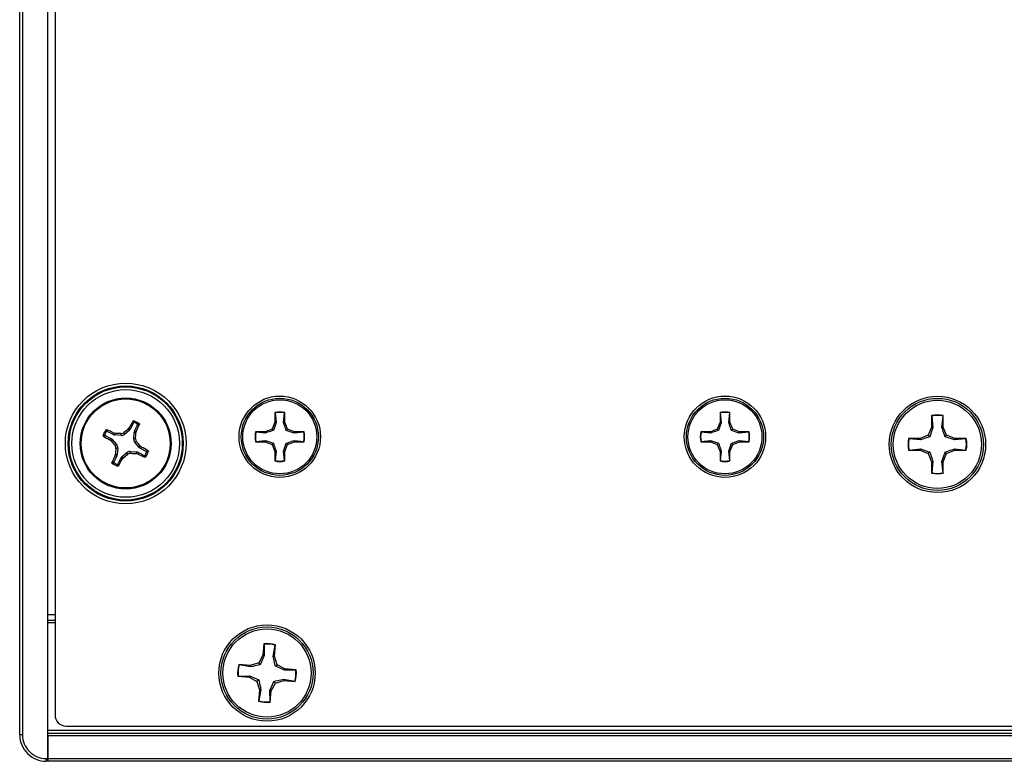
# Model space of a CAD drawing. Header units: inches. Extents: x 0.3 to 33.8, y 0.2 to 21.7.
# Tile 3 of 72: x 3.722 to 4.07, y 9.684 to 9.947. Entities that reach past the tile are written whole.
import ezdxf

# ---------------------------------------------------------------- set-up
doc = ezdxf.new("R2010")
doc.units = ezdxf.units.IN
doc.header["$MEASUREMENT"] = 0

msp = doc.modelspace()

# ---------------------------------------------------------------- linework, layer by layer
at = {"color": 7, "linetype": 'Continuous', "lineweight": 25}
for p, q in [((3.732059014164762, 9.685232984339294), (3.732059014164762, 10.2082329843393)), ((3.722059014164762, 9.693607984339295), (3.722059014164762, 10.19985798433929)), ((3.723059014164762, 10.19985798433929), (3.723059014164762, 9.693607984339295)), ((3.734559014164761, 10.1927983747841), (3.734559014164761, 9.700667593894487)), ((3.812339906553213, 9.807652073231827), (3.812339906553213, 9.804246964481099)), ((3.81240422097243, 9.807532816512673), (3.812339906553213, 9.807652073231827)), ((3.81240422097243, 9.807532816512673), (3.812742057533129, 9.804166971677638)), ((3.815431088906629, 9.804166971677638), (3.815768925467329, 9.807532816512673)), ((3.815768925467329, 9.807532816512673), (3.815833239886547, 9.807652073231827)), ((3.815833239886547, 9.804246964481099), (3.815833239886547, 9.807652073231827)), ((3.969820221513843, 9.807652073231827), (3.969820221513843, 9.804246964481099)), ((3.96988453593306, 9.807532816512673), (3.969820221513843, 9.807652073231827)), ((3.96988453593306, 9.807532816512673), (3.97022237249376, 9.804166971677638)), ((3.972911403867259, 9.804166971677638), (3.973249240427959, 9.807532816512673)), ((3.973249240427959, 9.807532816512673), (3.973313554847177, 9.807652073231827)), ((3.973313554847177, 9.804246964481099), (3.973313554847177, 9.807652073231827)), ((4.044649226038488, 9.806593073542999), (4.044649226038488, 9.80253813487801)), ((4.04472581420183, 9.806451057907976), (4.044649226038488, 9.806593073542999)), ((4.04472581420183, 9.806451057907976), (4.045128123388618, 9.802442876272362)), ((4.048330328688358, 9.802442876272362), (4.048732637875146, 9.806451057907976)), ((4.048732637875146, 9.806451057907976), (4.048809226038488, 9.806593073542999)), ((4.048809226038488, 9.80253813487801), (4.048809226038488, 9.806593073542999)), ((3.760445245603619, 9.801849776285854), (3.76083309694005, 9.802317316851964)), ((3.76083309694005, 9.802317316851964), (3.761307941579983, 9.801944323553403)), ((3.76235821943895, 9.804014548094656), (3.761307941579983, 9.801944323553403)), ((3.762731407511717, 9.801222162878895), (3.763781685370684, 9.803292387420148)), ((3.812339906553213, 9.804246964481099), (3.811342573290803, 9.80183918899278)), ((3.812742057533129, 9.804166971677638), (3.811806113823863, 9.80137564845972)), ((3.812742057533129, 9.804166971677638), (3.812339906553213, 9.804246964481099)), ((3.815431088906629, 9.804166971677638), (3.815833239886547, 9.804246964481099)), ((3.816830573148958, 9.80183918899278), (3.815833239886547, 9.804246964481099)), ((3.969820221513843, 9.804246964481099), (3.968822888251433, 9.80183918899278)), ((3.97022237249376, 9.804166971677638), (3.969286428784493, 9.80137564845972)), ((3.97022237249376, 9.804166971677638), (3.969820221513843, 9.804246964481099)), ((3.972911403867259, 9.804166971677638), (3.973313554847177, 9.804246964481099)), ((3.974310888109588, 9.80183918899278), (3.973313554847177, 9.804246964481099)), ((4.044649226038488, 9.80253813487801), (4.043461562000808, 9.7996708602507)), ((4.045128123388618, 9.802442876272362), (4.04401356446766, 9.799118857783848)), ((4.045128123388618, 9.802442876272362), (4.044649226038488, 9.80253813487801)), ((4.048330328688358, 9.802442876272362), (4.048809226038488, 9.80253813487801)), ((4.049996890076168, 9.7996708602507), (4.048809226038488, 9.80253813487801)), ((3.7522774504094, 9.799532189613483), (3.754347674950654, 9.798481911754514)), ((3.755069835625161, 9.79990537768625), (3.752999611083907, 9.800955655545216)), ((3.755069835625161, 9.79990537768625), (3.755232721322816, 9.80048681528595)), ((3.755232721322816, 9.80048681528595), (3.755821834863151, 9.80033859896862)), ((3.755821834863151, 9.80033859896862), (3.755654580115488, 9.799741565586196)), ((3.758008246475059, 9.799560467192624), (3.755654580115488, 9.799741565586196)), ((3.758008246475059, 9.799560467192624), (3.757793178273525, 9.800218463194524)), ((3.758925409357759, 9.800588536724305), (3.759140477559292, 9.799930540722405)), ((3.760932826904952, 9.801466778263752), (3.759140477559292, 9.799930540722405)), ((3.760932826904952, 9.801466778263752), (3.760445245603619, 9.801849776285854)), ((3.762386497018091, 9.798283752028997), (3.762567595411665, 9.800637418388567)), ((3.763164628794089, 9.800470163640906), (3.762567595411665, 9.800637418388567)), ((3.762731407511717, 9.801222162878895), (3.763312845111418, 9.80105927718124)), ((3.763312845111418, 9.80105927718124), (3.763164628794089, 9.800470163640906)), ((3.808934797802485, 9.80084185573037), (3.805529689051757, 9.80084185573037)), ((3.805648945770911, 9.800777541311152), (3.805529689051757, 9.80084185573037)), ((3.809014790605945, 9.800439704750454), (3.805648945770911, 9.800777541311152)), ((3.811342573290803, 9.80183918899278), (3.808934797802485, 9.80084185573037)), ((3.809014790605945, 9.800439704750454), (3.808934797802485, 9.80084185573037)), ((3.811806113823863, 9.80137564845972), (3.811342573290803, 9.80183918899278)), ((3.816367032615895, 9.80137564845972), (3.816830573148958, 9.80183918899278)), ((3.819158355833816, 9.800439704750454), (3.816367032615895, 9.80137564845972)), ((3.819238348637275, 9.80084185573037), (3.816830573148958, 9.80183918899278)), ((3.819158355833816, 9.800439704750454), (3.819238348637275, 9.80084185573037)), ((3.82252420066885, 9.800777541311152), (3.819158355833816, 9.800439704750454)), ((3.822643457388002, 9.80084185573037), (3.819238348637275, 9.80084185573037)), ((3.82252420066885, 9.800777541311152), (3.822643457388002, 9.80084185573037)), ((3.966415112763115, 9.80084185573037), (3.963010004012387, 9.80084185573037)), ((3.963129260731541, 9.800777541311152), (3.963010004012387, 9.80084185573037)), ((3.966495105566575, 9.800439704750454), (3.963129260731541, 9.800777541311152)), ((3.968822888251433, 9.80183918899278), (3.966415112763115, 9.80084185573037)), ((3.966495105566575, 9.800439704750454), (3.966415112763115, 9.80084185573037)), ((3.969286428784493, 9.80137564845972), (3.968822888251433, 9.80183918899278)), ((3.973847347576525, 9.80137564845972), (3.974310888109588, 9.80183918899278)), ((3.976638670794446, 9.800439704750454), (3.973847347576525, 9.80137564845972)), ((3.976718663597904, 9.80084185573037), (3.974310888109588, 9.80183918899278)), ((3.976638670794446, 9.800439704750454), (3.976718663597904, 9.80084185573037)), ((3.98000451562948, 9.800777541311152), (3.976638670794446, 9.800439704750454)), ((3.980123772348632, 9.80084185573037), (3.976718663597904, 9.80084185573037)), ((3.98000451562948, 9.800777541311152), (3.980123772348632, 9.80084185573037)), ((4.043461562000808, 9.7996708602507), (4.040594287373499, 9.79848319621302)), ((4.04401356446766, 9.799118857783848), (4.043461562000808, 9.7996708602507)), ((4.049444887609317, 9.799118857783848), (4.049996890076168, 9.7996708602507)), ((4.052768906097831, 9.798004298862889), (4.049444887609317, 9.799118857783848)), ((4.052864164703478, 9.79848319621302), (4.049996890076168, 9.7996708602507)), ((3.753974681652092, 9.79800706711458), (3.754347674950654, 9.798481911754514)), ((3.754442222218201, 9.79761921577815), (3.753974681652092, 9.79800706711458)), ((3.754825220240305, 9.798106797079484), (3.754442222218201, 9.79761921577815)), ((3.754825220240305, 9.798106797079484), (3.75636145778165, 9.796314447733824)), ((3.75570346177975, 9.79609937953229), (3.75636145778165, 9.796314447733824)), ((3.756731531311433, 9.795182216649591), (3.756073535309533, 9.794967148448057)), ((3.756731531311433, 9.795182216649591), (3.75655043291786, 9.79282855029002)), ((3.762386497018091, 9.798283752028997), (3.763044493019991, 9.79849882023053)), ((3.763414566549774, 9.797366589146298), (3.762756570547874, 9.797151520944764)), ((3.76429280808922, 9.795359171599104), (3.762756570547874, 9.797151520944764)), ((3.76429280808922, 9.795359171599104), (3.764675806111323, 9.795846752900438)), ((3.764675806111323, 9.795846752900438), (3.765143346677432, 9.795458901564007)), ((3.765143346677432, 9.795458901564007), (3.764770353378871, 9.794984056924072)), ((3.805648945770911, 9.797412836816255), (3.805529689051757, 9.797348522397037)), ((3.805529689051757, 9.797348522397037), (3.808934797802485, 9.797348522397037)), ((3.805648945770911, 9.797412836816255), (3.809014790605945, 9.797750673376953)), ((3.809014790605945, 9.797750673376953), (3.808934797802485, 9.797348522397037)), ((3.808934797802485, 9.797348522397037), (3.811342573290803, 9.796351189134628)), ((3.809014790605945, 9.797750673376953), (3.811806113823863, 9.796814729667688)), ((3.811806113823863, 9.796814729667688), (3.811342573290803, 9.796351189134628)), ((3.811342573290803, 9.796351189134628), (3.812339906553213, 9.793943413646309)), ((3.815431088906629, 9.794023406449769), (3.816367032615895, 9.796814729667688)), ((3.815833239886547, 9.793943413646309), (3.816830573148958, 9.796351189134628)), ((3.816367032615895, 9.796814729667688), (3.816830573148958, 9.796351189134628)), ((3.816830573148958, 9.796351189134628), (3.819238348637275, 9.797348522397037)), ((3.819158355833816, 9.797750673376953), (3.82252420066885, 9.797412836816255)), ((3.819158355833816, 9.797750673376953), (3.819238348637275, 9.797348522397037)), ((3.819238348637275, 9.797348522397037), (3.822643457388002, 9.797348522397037)), ((3.82252420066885, 9.797412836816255), (3.822643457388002, 9.797348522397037)), ((3.963129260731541, 9.797412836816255), (3.963010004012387, 9.797348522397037)), ((3.963010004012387, 9.797348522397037), (3.966415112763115, 9.797348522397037)), ((3.963129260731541, 9.797412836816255), (3.966495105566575, 9.797750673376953)), ((3.966495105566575, 9.797750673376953), (3.966415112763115, 9.797348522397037)), ((3.966415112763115, 9.797348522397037), (3.968822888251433, 9.796351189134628)), ((3.966495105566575, 9.797750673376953), (3.969286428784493, 9.796814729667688)), ((3.969286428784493, 9.796814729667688), (3.968822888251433, 9.796351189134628)), ((3.968822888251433, 9.796351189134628), (3.969820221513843, 9.793943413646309)), ((3.972911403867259, 9.794023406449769), (3.973847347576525, 9.796814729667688)), ((3.973313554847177, 9.793943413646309), (3.974310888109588, 9.796351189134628)), ((3.973847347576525, 9.796814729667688), (3.974310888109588, 9.796351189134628)), ((3.974310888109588, 9.796351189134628), (3.976718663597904, 9.797348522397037)), ((3.976638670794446, 9.797750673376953), (3.98000451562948, 9.797412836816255)), ((3.976638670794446, 9.797750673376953), (3.976718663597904, 9.797348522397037)), ((3.976718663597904, 9.797348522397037), (3.980123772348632, 9.797348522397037)), ((3.98000451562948, 9.797412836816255), (3.980123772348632, 9.797348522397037)), ((4.040594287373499, 9.79848319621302), (4.03653934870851, 9.79848319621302)), ((4.036681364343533, 9.798406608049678), (4.03653934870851, 9.79848319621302)), ((4.040689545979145, 9.798004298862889), (4.036681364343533, 9.798406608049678)), ((4.040689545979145, 9.798004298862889), (4.040594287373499, 9.79848319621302)), ((4.052768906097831, 9.798004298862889), (4.052864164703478, 9.79848319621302)), ((4.056777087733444, 9.798406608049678), (4.052768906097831, 9.798004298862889)), ((4.056919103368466, 9.79848319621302), (4.052864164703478, 9.79848319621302)), ((4.056777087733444, 9.798406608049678), (4.056919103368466, 9.79848319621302)), ((3.756386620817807, 9.792243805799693), (3.755336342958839, 9.79017358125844)), ((3.755805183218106, 9.792406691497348), (3.755953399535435, 9.792995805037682)), ((3.756386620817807, 9.792243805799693), (3.755805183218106, 9.792406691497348)), ((3.755953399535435, 9.792995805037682), (3.75655043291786, 9.79282855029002)), ((3.758185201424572, 9.791999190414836), (3.759977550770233, 9.793535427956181)), ((3.758185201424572, 9.791999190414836), (3.758672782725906, 9.791616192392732)), ((3.760192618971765, 9.792877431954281), (3.759977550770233, 9.793535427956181)), ((3.761109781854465, 9.793905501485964), (3.761324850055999, 9.793247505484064)), ((3.761109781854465, 9.793905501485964), (3.763463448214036, 9.79372440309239)), ((3.763296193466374, 9.793127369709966), (3.763463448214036, 9.79372440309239)), ((3.763885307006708, 9.792979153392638), (3.763296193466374, 9.793127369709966)), ((3.764048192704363, 9.793560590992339), (3.763885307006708, 9.792979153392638)), ((3.764048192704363, 9.793560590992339), (3.766118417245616, 9.792510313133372)), ((3.766840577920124, 9.793933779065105), (3.764770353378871, 9.794984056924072)), ((3.812742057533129, 9.794023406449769), (3.812339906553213, 9.793943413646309)), ((3.812339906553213, 9.793943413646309), (3.812339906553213, 9.79053830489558)), ((3.812742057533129, 9.794023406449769), (3.81240422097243, 9.790657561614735)), ((3.815768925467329, 9.790657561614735), (3.815431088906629, 9.794023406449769)), ((3.815431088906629, 9.794023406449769), (3.815833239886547, 9.793943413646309)), ((3.815833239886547, 9.79053830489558), (3.815833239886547, 9.793943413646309)), ((3.97022237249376, 9.794023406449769), (3.969820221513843, 9.793943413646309)), ((3.969820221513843, 9.793943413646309), (3.969820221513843, 9.79053830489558)), ((3.97022237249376, 9.794023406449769), (3.96988453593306, 9.790657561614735)), ((3.973249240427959, 9.790657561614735), (3.972911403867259, 9.794023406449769)), ((3.972911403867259, 9.794023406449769), (3.973313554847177, 9.793943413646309)), ((3.973313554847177, 9.79053830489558), (3.973313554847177, 9.793943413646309)), ((4.036681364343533, 9.794399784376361), (4.03653934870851, 9.79432319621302)), ((4.03653934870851, 9.79432319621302), (4.040594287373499, 9.79432319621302)), ((4.036681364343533, 9.794399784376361), (4.040689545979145, 9.794802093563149)), ((4.040689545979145, 9.794802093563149), (4.040594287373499, 9.79432319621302)), ((4.040594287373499, 9.79432319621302), (4.043461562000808, 9.79313553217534)), ((4.040689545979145, 9.794802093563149), (4.04401356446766, 9.79368753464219)), ((4.04401356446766, 9.79368753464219), (4.043461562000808, 9.79313553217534)), ((4.043461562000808, 9.79313553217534), (4.044649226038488, 9.79026825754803)), ((4.048330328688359, 9.790363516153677), (4.049444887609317, 9.79368753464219)), ((4.048809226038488, 9.79026825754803), (4.049996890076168, 9.79313553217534)), ((4.049444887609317, 9.79368753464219), (4.049996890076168, 9.79313553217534)), ((4.049996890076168, 9.79313553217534), (4.052864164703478, 9.79432319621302)), ((4.052768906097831, 9.79480209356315), (4.052864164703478, 9.79432319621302)), ((4.052768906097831, 9.79480209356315), (4.056777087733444, 9.794399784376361)), ((4.052864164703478, 9.79432319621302), (4.056919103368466, 9.79432319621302)), ((4.056777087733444, 9.794399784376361), (4.056919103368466, 9.79432319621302)), ((3.756759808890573, 9.789451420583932), (3.75781008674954, 9.791521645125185)), ((3.758284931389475, 9.791148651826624), (3.75781008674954, 9.791521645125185)), ((3.758672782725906, 9.791616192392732), (3.758284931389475, 9.791148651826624)), ((3.81240422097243, 9.790657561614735), (3.812339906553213, 9.79053830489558)), ((3.815768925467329, 9.790657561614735), (3.815833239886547, 9.79053830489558)), ((3.96988453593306, 9.790657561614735), (3.969820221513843, 9.79053830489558)), ((3.973249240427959, 9.790657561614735), (3.973313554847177, 9.79053830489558)), ((4.045128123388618, 9.790363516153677), (4.044649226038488, 9.79026825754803)), ((4.044649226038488, 9.79026825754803), (4.044649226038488, 9.786213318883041)), ((4.045128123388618, 9.790363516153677), (4.04472581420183, 9.786355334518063)), ((4.048732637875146, 9.786355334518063), (4.048330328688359, 9.790363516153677)), ((4.048330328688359, 9.790363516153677), (4.048809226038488, 9.79026825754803)), ((4.048809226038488, 9.786213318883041), (4.048809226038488, 9.79026825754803)), ((4.04472581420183, 9.786355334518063), (4.044649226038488, 9.786213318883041)), ((4.048732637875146, 9.786355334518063), (4.048809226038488, 9.786213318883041)), ((3.732059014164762, 9.736232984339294), (3.734559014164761, 9.736232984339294)), ((3.732059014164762, 9.734232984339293), (3.734559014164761, 9.734232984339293)), ((3.734559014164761, 9.733232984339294), (3.732059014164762, 9.733232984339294)), ((3.808430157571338, 9.725821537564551), (3.808055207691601, 9.72178397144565)), ((3.80849328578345, 9.7256730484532), (3.808430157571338, 9.725821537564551)), ((3.80849328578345, 9.7256730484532), (3.808523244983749, 9.721644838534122)), ((3.812197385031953, 9.721399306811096), (3.812572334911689, 9.725436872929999)), ((3.81248294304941, 9.72530254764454), (3.812572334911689, 9.725436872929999)), ((3.811711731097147, 9.721348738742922), (3.81248294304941, 9.72530254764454)), ((3.803642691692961, 9.718121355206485), (3.799605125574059, 9.718496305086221)), ((3.799739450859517, 9.71840691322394), (3.799605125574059, 9.718496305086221)), ((3.806607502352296, 9.719038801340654), (3.803642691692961, 9.718121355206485)), ((3.808055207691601, 9.72178397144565), (3.806607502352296, 9.719038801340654)), ((3.807106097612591, 9.71843812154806), (3.806607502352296, 9.719038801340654)), ((3.808523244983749, 9.721644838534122), (3.807106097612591, 9.71843812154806)), ((3.808523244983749, 9.721644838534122), (3.808055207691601, 9.72178397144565)), ((3.811711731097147, 9.721348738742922), (3.812197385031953, 9.721399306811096)), ((3.813114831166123, 9.71843449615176), (3.812197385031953, 9.721399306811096)), ((3.803693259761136, 9.717635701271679), (3.799739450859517, 9.71840691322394)), ((3.803693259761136, 9.717635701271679), (3.803642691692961, 9.718121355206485)), ((3.812514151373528, 9.717935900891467), (3.813114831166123, 9.71843449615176)), ((3.815720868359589, 9.71651875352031), (3.812514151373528, 9.717935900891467)), ((3.815860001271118, 9.716986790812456), (3.813114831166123, 9.71843449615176)), ((3.815720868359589, 9.71651875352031), (3.815860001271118, 9.716986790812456)), ((3.819749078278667, 9.716548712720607), (3.815720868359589, 9.71651875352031)), ((3.81989756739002, 9.71661184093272), (3.815860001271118, 9.716986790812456)), ((3.819749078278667, 9.716548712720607), (3.81989756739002, 9.71661184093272)), ((3.799368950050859, 9.714417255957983), (3.799220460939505, 9.71435412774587)), ((3.799220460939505, 9.71435412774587), (3.803258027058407, 9.713979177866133)), ((3.799368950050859, 9.714417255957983), (3.803397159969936, 9.71444721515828)), ((3.803397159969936, 9.71444721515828), (3.803258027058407, 9.713979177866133)), ((3.803258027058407, 9.713979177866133), (3.806003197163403, 9.712531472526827)), ((3.803397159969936, 9.71444721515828), (3.806603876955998, 9.713030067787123)), ((3.806603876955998, 9.713030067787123), (3.806003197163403, 9.712531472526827)), ((3.806003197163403, 9.712531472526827), (3.806920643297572, 9.709566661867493)), ((3.810594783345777, 9.709321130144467), (3.812011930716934, 9.712527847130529)), ((3.811062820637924, 9.709181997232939), (3.812510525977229, 9.711927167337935)), ((3.812011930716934, 9.712527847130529), (3.812510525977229, 9.711927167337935)), ((3.812510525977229, 9.711927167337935), (3.815475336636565, 9.712844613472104)), ((3.81542476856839, 9.71333026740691), (3.815475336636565, 9.712844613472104)), ((3.81542476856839, 9.71333026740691), (3.819378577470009, 9.712559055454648)), ((3.815475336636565, 9.712844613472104), (3.819512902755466, 9.712469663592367)), ((3.819378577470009, 9.712559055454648), (3.819512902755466, 9.712469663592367)), ((3.806920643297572, 9.709566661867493), (3.806545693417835, 9.705529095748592)), ((3.807406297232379, 9.709617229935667), (3.806635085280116, 9.705663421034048)), ((3.807406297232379, 9.709617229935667), (3.806920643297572, 9.709566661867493)), ((3.810624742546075, 9.70529292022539), (3.810594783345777, 9.709321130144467)), ((3.810594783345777, 9.709321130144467), (3.811062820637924, 9.709181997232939)), ((3.810687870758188, 9.705144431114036), (3.811062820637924, 9.709181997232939)), ((3.806635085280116, 9.705663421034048), (3.806545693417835, 9.705529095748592)), ((3.810624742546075, 9.70529292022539), (3.810687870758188, 9.705144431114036)), ((3.732059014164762, 9.695232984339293), (13.31205901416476, 9.695232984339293)), ((3.732059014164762, 9.694232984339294), (13.31205901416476, 9.694232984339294)), ((3.738493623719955, 9.696732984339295), (5.330624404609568, 9.696732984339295)), ((3.723059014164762, 9.693607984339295), (3.722059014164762, 9.693607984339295)), ((13.31205901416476, 9.693232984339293), (3.732059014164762, 9.693232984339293)), ((3.732059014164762, 9.693232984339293), (3.732059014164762, 9.685232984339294)), ((3.731434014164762, 9.685232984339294), (3.731434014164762, 9.684232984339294)), ((3.731434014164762, 9.685232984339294), (3.732059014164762, 9.685232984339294)), ((3.732059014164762, 9.684232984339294), (3.731434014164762, 9.684232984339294)), ((3.732059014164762, 9.685232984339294), (13.31205901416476, 9.685232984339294)), ((3.732059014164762, 9.684232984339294), (3.732059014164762, 9.685232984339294)), ((3.732059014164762, 9.685232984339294), (3.732059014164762, 9.684232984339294)), ((13.31205901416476, 9.684232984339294), (3.732059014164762, 9.684232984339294))]:
    msp.add_line(p, q, dxfattribs=at)
for centre, radius in [((3.759559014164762, 9.796732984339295), 0.02135206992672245), ((3.759559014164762, 9.796732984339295), 0.02036841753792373), ((3.759559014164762, 9.796732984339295), 0.02003317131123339), ((3.759559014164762, 9.796732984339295), 0.0190495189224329), ((3.759559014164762, 9.796732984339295), 0.01609999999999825), ((3.81408657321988, 9.799095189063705), 0.0143985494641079), ((3.81408657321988, 9.799095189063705), 0.01365572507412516), ((3.97156688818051, 9.799095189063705), 0.0143985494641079), ((3.97156688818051, 9.799095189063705), 0.01365572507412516), ((4.046729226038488, 9.796403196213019), 0.01704854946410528), ((4.046729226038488, 9.796403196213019), 0.01630572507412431), ((3.759559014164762, 9.796732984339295), 0.01575289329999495), ((3.81408657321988, 9.799095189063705), 0.01309999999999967), ((3.97156688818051, 9.799095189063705), 0.01309999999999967), ((4.046729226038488, 9.796403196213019), 0.01560000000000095), ((3.809559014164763, 9.715482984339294), 0.01704854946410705), ((3.809559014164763, 9.715482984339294), 0.01630572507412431), ((3.809559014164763, 9.715482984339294), 0.01559999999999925)]:
    msp.add_circle(centre, radius, dxfattribs=at)
for centre, radius, start, end in [((3.81408657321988, 9.799095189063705), 0.00873333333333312, 78.4630409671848, 101.5369590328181), ((3.81408657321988, 9.799095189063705), 0.008603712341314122, 78.72384933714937, 101.2761506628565), ((3.97156688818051, 9.799095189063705), 0.00873333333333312, 78.4630409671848, 101.5369590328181), ((3.97156688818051, 9.799095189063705), 0.008603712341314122, 78.72384933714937, 101.2761506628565), ((4.046729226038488, 9.79640319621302), 0.01040000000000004, 78.46304096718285, 101.5369590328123), ((4.046729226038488, 9.796403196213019), 0.01024564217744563, 78.72384933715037, 101.2761506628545), ((3.900543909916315, 9.72610270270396), 0.159147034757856, 150.4329483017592, 151.3867855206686), ((3.759559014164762, 9.796732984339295), 0.008495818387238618, 55.82467873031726, 70.37562922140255), ((3.759559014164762, 9.796732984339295), 0.008014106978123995, 58.93859437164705, 67.26171358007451), ((3.619296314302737, 9.868786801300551), 0.1591470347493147, 334.8135224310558, 335.767359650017), ((3.759559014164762, 9.796732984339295), 0.00849581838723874, 145.8246787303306, 160.3756292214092), ((3.830189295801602, 9.93771788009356), 0.159147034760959, 240.4329483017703, 241.3867855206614), ((3.759559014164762, 9.796732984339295), 0.00801410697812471, 148.9385943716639, 157.261713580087), ((3.68750519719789, 9.65647028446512), 0.1591470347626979, 64.81352243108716, 65.76735964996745), ((3.745542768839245, 9.615432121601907), 0.1851919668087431, 86.20712672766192, 86.81816692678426), ((3.877947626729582, 9.658709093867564), 0.1851919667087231, 129.3821410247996, 129.993181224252), ((3.578258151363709, 9.810749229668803), 0.1851919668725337, 356.2071267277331, 356.8181669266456), ((3.81408657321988, 9.799095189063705), 0.008733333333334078, 168.4630409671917, 191.5369590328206), ((3.81408657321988, 9.799095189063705), 0.008603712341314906, 168.7238493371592, 191.2761506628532), ((3.81408657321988, 9.799095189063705), 0.008603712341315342, 348.7238493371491, 11.27615066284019), ((3.81408657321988, 9.799095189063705), 0.008733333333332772, 348.4630409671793, 11.53695903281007), ((3.97156688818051, 9.799095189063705), 0.008733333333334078, 168.4630409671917, 191.5369590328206), ((3.97156688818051, 9.799095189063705), 0.008603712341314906, 168.7238493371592, 191.2761506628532), ((3.97156688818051, 9.799095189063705), 0.008603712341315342, 348.7238493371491, 11.27615066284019), ((3.97156688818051, 9.799095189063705), 0.008733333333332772, 348.4630409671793, 11.53695903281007), ((3.897582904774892, 9.915121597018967), 0.1851919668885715, 219.3821410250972, 219.9931812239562), ((3.621535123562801, 9.678344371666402), 0.1851919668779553, 39.38214102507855, 39.99318122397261), ((3.688928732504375, 9.655748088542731), 0.1591470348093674, 60.43294830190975, 61.38678552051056), ((4.046729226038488, 9.796403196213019), 0.01040000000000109, 168.463040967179, 191.5369590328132), ((4.046729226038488, 9.796403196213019), 0.01024564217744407, 168.7238493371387, 191.2761506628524), ((4.046729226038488, 9.796403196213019), 0.01024564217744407, 348.7238493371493, 11.27615066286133), ((4.046729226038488, 9.796403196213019), 0.01040000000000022, 348.4630409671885, 11.53695903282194), ((3.899821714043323, 9.724679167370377), 0.1591470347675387, 154.8135224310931, 155.7673596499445), ((3.94085987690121, 9.782716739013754), 0.1851919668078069, 176.2071267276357, 176.8181669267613), ((3.641170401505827, 9.934756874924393), 0.185191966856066, 309.3821410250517, 309.9931812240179), ((3.773575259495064, 9.978033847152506), 0.1851919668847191, 266.2071267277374, 266.8181669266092), ((3.831612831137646, 9.936995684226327), 0.159147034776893, 244.8135224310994, 245.7673596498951), ((3.759559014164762, 9.796732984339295), 0.008014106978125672, 328.9385943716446, 337.2617135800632), ((3.759559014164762, 9.796732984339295), 0.008495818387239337, 325.8246787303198, 340.3756292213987), ((3.759559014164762, 9.796732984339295), 0.008495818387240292, 235.8246787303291, 250.3756292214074), ((3.759559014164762, 9.796732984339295), 0.008014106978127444, 238.9385943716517, 247.2617135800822), ((3.618574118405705, 9.867363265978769), 0.1591470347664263, 330.4329483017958, 331.3867855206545), ((3.81408657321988, 9.799095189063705), 0.008733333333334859, 258.4630409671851, 281.5369590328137), ((3.81408657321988, 9.799095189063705), 0.008603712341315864, 258.7238493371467, 281.2761506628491), ((3.97156688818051, 9.799095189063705), 0.008733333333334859, 258.4630409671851, 281.5369590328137), ((3.97156688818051, 9.799095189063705), 0.008603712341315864, 258.7238493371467, 281.2761506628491), ((4.046729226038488, 9.796403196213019), 0.01040000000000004, 258.4630409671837, 281.5369590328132), ((4.046729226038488, 9.796403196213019), 0.01024564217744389, 258.7238493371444, 281.2761506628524), ((3.809559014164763, 9.715482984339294), 0.01040000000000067, 73.15746670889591, 96.2313847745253), ((3.809559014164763, 9.715482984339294), 0.0102456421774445, 73.41827507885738, 95.97057640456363), ((3.809559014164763, 9.715482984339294), 0.01040000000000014, 163.1574667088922, 186.2313847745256), ((3.809559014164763, 9.715482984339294), 0.01024564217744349, 163.4182750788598, 185.9705764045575), ((3.809559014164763, 9.715482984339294), 0.01024564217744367, 343.4182750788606, 5.970576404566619), ((3.809559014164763, 9.715482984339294), 0.01039999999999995, 343.1574667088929, 6.23138477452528), ((3.809559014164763, 9.715482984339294), 0.01040000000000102, 253.1574667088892, 276.2313847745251), ((3.809559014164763, 9.715482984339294), 0.01024564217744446, 253.4182750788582, 275.970576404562), ((3.731434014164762, 9.693607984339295), 0.009375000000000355, 180, 270.0000000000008), ((3.731434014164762, 9.693607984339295), 0.00837500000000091, 180, 270.0000000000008)]:
    msp.add_arc(centre, radius, start, end, dxfattribs=at)
for centre, major_axis, ratio, start_param, end_param in [((3.755778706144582, 9.801310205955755), (0.0004245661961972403, 0.001515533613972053), 0.9943069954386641, 2.946332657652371, 3.33685264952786), ((3.758121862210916, 9.801129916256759), (-0.0004893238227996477, 0.001497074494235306), 0.9935910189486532, 2.751161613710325, 3.532023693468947), ((3.759906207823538, 9.802659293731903), (-0.001237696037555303, 0.0009722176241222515), 0.9943069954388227, 2.946332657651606, 3.336852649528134), ((3.764136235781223, 9.800513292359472), (0.001515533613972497, -0.0004245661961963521), 0.9943069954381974, 2.946332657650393, 3.336852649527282), ((3.753632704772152, 9.79708017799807), (-0.0009722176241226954, -0.001237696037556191), 0.9943069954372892, 2.9463326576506, 3.336852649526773), ((3.755162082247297, 9.795295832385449), (-0.001497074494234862, -0.0004893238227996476), 0.9935910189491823, 2.751161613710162, 3.532023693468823), ((3.763955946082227, 9.79817013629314), (0.001497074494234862, 0.0004893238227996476), 0.9935910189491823, 2.751161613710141, 3.532023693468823), ((3.765485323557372, 9.796385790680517), (0.0009722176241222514, 0.001237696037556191), 0.9943069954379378, 2.946332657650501, 3.336852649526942), ((3.754981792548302, 9.792952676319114), (-0.001515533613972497, 0.0004245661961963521), 0.9943069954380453, 2.946332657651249, 3.336852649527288), ((3.759211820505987, 9.790806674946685), (0.001237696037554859, -0.0009722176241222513), 0.9943069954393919, 2.94633265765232, 3.336852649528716), ((3.760996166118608, 9.79233605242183), (0.0004893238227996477, -0.001497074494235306), 0.9935910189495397, 2.751161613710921, 3.532023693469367), ((3.763339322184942, 9.792155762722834), (-0.0004245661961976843, -0.001515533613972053), 0.9943069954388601, 2.946332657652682, 3.336852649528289), ((3.738498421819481, 9.700672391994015), (0.002787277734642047, 0.002787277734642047), 0.9987827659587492, 2.356803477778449, 3.926381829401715)]:
    msp.add_ellipse(centre, major_axis=major_axis, ratio=ratio, start_param=start_param, end_param=end_param, dxfattribs=at)
for points, knots in [([(3.762121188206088, 9.804632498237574), (3.762136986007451, 9.804654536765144), (3.762168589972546, 9.804698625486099), (3.76224297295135, 9.80473913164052), (3.762328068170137, 9.804756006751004), (3.762384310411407, 9.80474220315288), (3.762412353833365, 9.804735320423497)], [0, 0, 0, 0, 0.2526917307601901, 0.5055172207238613, 0.7534417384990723, 1, 1, 1, 1]), ([(3.76235821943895, 9.804014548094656), (3.762319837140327, 9.804117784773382), (3.762242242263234, 9.804326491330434), (3.762161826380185, 9.804529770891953), (3.762121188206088, 9.804632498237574)], [0, 0, 0, 0, 0.4946499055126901, 1, 1, 1, 1]), ([(3.762656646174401, 9.804124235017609), (3.762631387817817, 9.804132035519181), (3.762580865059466, 9.804147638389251), (3.762500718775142, 9.804137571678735), (3.762429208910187, 9.804103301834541), (3.762382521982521, 9.804057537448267), (3.762363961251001, 9.804024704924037), (3.76235821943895, 9.804014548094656)], [0, 0, 0, 0, 0.2255496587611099, 0.4511532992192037, 0.6755815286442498, 0.8996402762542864, 1, 1, 1, 1]), ([(3.762412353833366, 9.804735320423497), (3.762453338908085, 9.804635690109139), (3.762535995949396, 9.804434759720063), (3.762616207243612, 9.804228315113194), (3.762656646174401, 9.804124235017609)], [0, 0, 0, 0, 0.4958449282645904, 1, 1, 1, 1]), ([(3.763693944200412, 9.803597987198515), (3.763801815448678, 9.803626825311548), (3.764015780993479, 9.80368402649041), (3.764226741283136, 9.803735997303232), (3.764331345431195, 9.803761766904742)], [0, 0, 0, 0, 0.5041524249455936, 1, 1, 1, 1]), ([(3.763781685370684, 9.803292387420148), (3.763791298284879, 9.803317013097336), (3.763810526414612, 9.803366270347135), (3.763806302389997, 9.803446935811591), (3.763777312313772, 9.803520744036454), (3.763735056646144, 9.803570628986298), (3.763703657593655, 9.80359152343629), (3.763693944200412, 9.803597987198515)], [0, 0, 0, 0, 0.2255496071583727, 0.4511532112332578, 0.6755811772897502, 0.8996400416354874, 1, 1, 1, 1]), ([(3.764420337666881, 9.803466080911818), (3.764313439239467, 9.803438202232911), (3.764101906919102, 9.803383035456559), (3.763887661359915, 9.803322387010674), (3.763781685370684, 9.803292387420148)], [0, 0, 0, 0, 0.5053526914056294, 1, 1, 1, 1]), ([(3.764331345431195, 9.803761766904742), (3.764351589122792, 9.803745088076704), (3.764392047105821, 9.803711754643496), (3.764429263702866, 9.803641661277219), (3.764444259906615, 9.803564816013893), (3.764436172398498, 9.803504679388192), (3.764423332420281, 9.80347338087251), (3.764420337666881, 9.803466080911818)], [0, 0, 0, 0, 0.2243701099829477, 0.4484143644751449, 0.6809026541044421, 0.9255748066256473, 1, 1, 1, 1]), ([(3.816367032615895, 9.80137564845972), (3.816125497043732, 9.802071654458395), (3.815783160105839, 9.80305812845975), (3.815511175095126, 9.803914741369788), (3.815431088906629, 9.804166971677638)], [0, 0, 0, 0, 0.7055492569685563, 0.9999999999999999, 0.9999999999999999, 0.9999999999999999, 0.9999999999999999]), ([(3.973847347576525, 9.80137564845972), (3.973605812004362, 9.802071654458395), (3.973263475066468, 9.80305812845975), (3.972991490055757, 9.803914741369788), (3.972911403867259, 9.804166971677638)], [0, 0, 0, 0, 0.7055492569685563, 0.9999999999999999, 0.9999999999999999, 0.9999999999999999, 0.9999999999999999]), ([(4.049444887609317, 9.799118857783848), (4.049157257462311, 9.79994768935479), (4.048749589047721, 9.80112242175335), (4.048425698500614, 9.80214251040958), (4.048330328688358, 9.802442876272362)], [0, 0, 0, 0, 0.7055492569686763, 1, 1, 1, 1]), ([(3.751659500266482, 9.79929515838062), (3.751637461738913, 9.799310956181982), (3.751593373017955, 9.799342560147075), (3.751552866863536, 9.799416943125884), (3.751535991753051, 9.799502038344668), (3.751549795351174, 9.799558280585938), (3.75155667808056, 9.799586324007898)], [0, 0, 0, 0, 0.2526917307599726, 0.5055172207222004, 0.7534417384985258, 0.9999999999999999, 0.9999999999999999, 0.9999999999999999, 0.9999999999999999]), ([(3.75155667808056, 9.799586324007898), (3.75165630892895, 9.799627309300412), (3.751857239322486, 9.799709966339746), (3.752063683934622, 9.799790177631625), (3.752167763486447, 9.799830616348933)], [0, 0, 0, 0, 0.4958475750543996, 1, 1, 1, 1]), ([(3.7522774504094, 9.799532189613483), (3.752174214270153, 9.799493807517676), (3.751965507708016, 9.799416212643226), (3.751762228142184, 9.799335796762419), (3.751659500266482, 9.79929515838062)], [0, 0, 0, 0, 0.4946473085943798, 0.9999999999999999, 0.9999999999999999, 0.9999999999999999, 0.9999999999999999]), ([(3.752167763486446, 9.799830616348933), (3.752159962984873, 9.79980535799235), (3.752144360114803, 9.799754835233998), (3.752154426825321, 9.799674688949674), (3.752188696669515, 9.799603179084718), (3.752234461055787, 9.799556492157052), (3.75226729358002, 9.799537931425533), (3.7522774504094, 9.799532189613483)], [0, 0, 0, 0, 0.2255496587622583, 0.4511532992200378, 0.6755815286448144, 0.8996402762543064, 1, 1, 1, 1]), ([(3.752530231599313, 9.801505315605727), (3.752546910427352, 9.801525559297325), (3.75258024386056, 9.801566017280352), (3.752650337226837, 9.8016032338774), (3.752727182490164, 9.801618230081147), (3.752787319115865, 9.801610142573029), (3.752818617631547, 9.801597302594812), (3.752825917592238, 9.801594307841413)], [0, 0, 0, 0, 0.2243701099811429, 0.4484143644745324, 0.6809026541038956, 0.9255748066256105, 1, 1, 1, 1]), ([(3.752694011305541, 9.800867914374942), (3.752665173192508, 9.80097578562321), (3.752607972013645, 9.801189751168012), (3.752556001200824, 9.801400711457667), (3.752530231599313, 9.801505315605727)], [0, 0, 0, 0, 0.5041524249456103, 1, 1, 1, 1]), ([(3.752999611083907, 9.800955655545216), (3.75297498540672, 9.800965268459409), (3.75292572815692, 9.800984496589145), (3.752845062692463, 9.800980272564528), (3.752771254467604, 9.800951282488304), (3.752721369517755, 9.800909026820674), (3.752700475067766, 9.800877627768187), (3.752694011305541, 9.800867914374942)], [0, 0, 0, 0, 0.2255496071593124, 0.451153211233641, 0.6755811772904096, 0.8996400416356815, 1, 1, 1, 1]), ([(3.75282591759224, 9.801594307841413), (3.752853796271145, 9.801487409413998), (3.752908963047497, 9.801275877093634), (3.75296961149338, 9.801061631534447), (3.752999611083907, 9.800955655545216)], [0, 0, 0, 0, 0.5053526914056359, 1, 1, 1, 1]), ([(3.757793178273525, 9.800218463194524), (3.757967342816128, 9.80022362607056), (3.758315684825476, 9.800233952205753), (3.758696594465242, 9.800410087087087), (3.758879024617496, 9.800552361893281), (3.758925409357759, 9.800588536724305)], [0, 0, 0, 0, 0.4271587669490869, 0.8543492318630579, 1, 1, 1, 1]), ([(3.811806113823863, 9.80137564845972), (3.811110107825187, 9.801134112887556), (3.810123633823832, 9.80079177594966), (3.809267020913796, 9.800519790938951), (3.809014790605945, 9.800439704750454)], [0, 0, 0, 0, 0.705549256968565, 1, 1, 1, 1]), ([(3.969286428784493, 9.80137564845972), (3.968590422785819, 9.801134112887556), (3.967603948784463, 9.80079177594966), (3.966747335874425, 9.800519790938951), (3.966495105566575, 9.800439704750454)], [0, 0, 0, 0, 0.705549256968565, 1, 1, 1, 1]), ([(4.04401356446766, 9.799118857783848), (4.043184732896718, 9.798831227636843), (4.042010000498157, 9.798423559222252), (4.04098991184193, 9.798099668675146), (4.040689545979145, 9.798004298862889)], [0, 0, 0, 0, 0.7055492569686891, 1, 1, 1, 1]), ([(3.756073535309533, 9.794967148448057), (3.756068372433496, 9.795141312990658), (3.756058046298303, 9.795489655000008), (3.75588191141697, 9.795870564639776), (3.755739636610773, 9.796052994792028), (3.75570346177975, 9.79609937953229)], [0, 0, 0, 0, 0.427158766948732, 0.8543492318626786, 1, 1, 1, 1]), ([(3.76304449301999, 9.79849882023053), (3.763049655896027, 9.79832465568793), (3.76305998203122, 9.79797631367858), (3.763236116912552, 9.797595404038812), (3.76337839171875, 9.79741297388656), (3.763414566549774, 9.797366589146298)], [0, 0, 0, 0, 0.4271587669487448, 0.8543492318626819, 0.9999999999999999, 0.9999999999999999, 0.9999999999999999, 0.9999999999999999]), ([(3.811806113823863, 9.796814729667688), (3.812047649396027, 9.796118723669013), (3.812389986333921, 9.795132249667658), (3.812661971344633, 9.79427563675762), (3.812742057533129, 9.794023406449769)], [0, 0, 0, 0, 0.7055492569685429, 1, 1, 1, 1]), ([(3.816367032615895, 9.796814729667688), (3.817063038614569, 9.797056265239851), (3.818049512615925, 9.797398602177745), (3.818906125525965, 9.797670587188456), (3.819158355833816, 9.797750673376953)], [0, 0, 0, 0, 0.7055492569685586, 1, 1, 1, 1]), ([(3.969286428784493, 9.796814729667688), (3.969527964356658, 9.796118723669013), (3.969870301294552, 9.795132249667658), (3.970142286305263, 9.79427563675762), (3.97022237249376, 9.794023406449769)], [0, 0, 0, 0, 0.7055492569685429, 1, 1, 1, 1]), ([(3.973847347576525, 9.796814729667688), (3.9745433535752, 9.797056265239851), (3.975529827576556, 9.797398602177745), (3.976386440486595, 9.797670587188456), (3.976638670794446, 9.797750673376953)], [0, 0, 0, 0, 0.7055492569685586, 1, 1, 1, 1]), ([(3.761324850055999, 9.793247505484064), (3.761150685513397, 9.793242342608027), (3.760802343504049, 9.793232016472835), (3.760421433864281, 9.793055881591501), (3.760239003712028, 9.792913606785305), (3.760192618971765, 9.792877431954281)], [0, 0, 0, 0, 0.4271587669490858, 0.854349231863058, 1, 1, 1, 1]), ([(3.766118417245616, 9.792510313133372), (3.766143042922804, 9.792500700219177), (3.766192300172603, 9.792481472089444), (3.766272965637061, 9.79248569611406), (3.76634677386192, 9.792514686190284), (3.766396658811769, 9.792556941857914), (3.766417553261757, 9.792588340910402), (3.766424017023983, 9.792598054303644)], [0, 0, 0, 0, 0.2255496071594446, 0.4511532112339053, 0.6755811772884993, 0.8996400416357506, 1, 1, 1, 1]), ([(3.766292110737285, 9.791871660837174), (3.766264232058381, 9.79197855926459), (3.766209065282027, 9.792190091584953), (3.766148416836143, 9.792404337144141), (3.766118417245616, 9.792510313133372)], [0, 0, 0, 0, 0.5053526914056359, 1, 1, 1, 1]), ([(3.766587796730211, 9.791960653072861), (3.766571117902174, 9.791940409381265), (3.766537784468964, 9.791899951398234), (3.766467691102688, 9.791862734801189), (3.766390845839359, 9.791847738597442), (3.766330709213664, 9.791855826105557), (3.766299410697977, 9.791868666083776), (3.766292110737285, 9.791871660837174)], [0, 0, 0, 0, 0.2243701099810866, 0.4484143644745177, 0.6809026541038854, 0.9255748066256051, 0.9999999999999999, 0.9999999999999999, 0.9999999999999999, 0.9999999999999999]), ([(3.766424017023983, 9.792598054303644), (3.766452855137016, 9.792490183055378), (3.766510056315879, 9.792276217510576), (3.766562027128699, 9.79206525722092), (3.766587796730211, 9.791960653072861)], [0, 0, 0, 0, 0.5041524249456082, 1, 1, 1, 1]), ([(3.766840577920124, 9.793933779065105), (3.766943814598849, 9.793972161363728), (3.767152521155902, 9.794049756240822), (3.767355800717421, 9.794130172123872), (3.767458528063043, 9.794170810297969)], [0, 0, 0, 0, 0.4946499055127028, 0.9999999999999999, 0.9999999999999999, 0.9999999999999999, 0.9999999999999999]), ([(3.766950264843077, 9.793635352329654), (3.76695806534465, 9.793660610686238), (3.766973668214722, 9.793711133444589), (3.766963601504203, 9.793791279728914), (3.766929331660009, 9.79386278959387), (3.766883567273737, 9.793909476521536), (3.766850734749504, 9.793928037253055), (3.766840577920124, 9.793933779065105)], [0, 0, 0, 0, 0.2255496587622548, 0.4511532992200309, 0.6755815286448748, 0.899640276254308, 1, 1, 1, 1]), ([(3.767561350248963, 9.79387964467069), (3.767461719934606, 9.793838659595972), (3.767260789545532, 9.793756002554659), (3.767054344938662, 9.793675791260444), (3.766950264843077, 9.793635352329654)], [0, 0, 0, 0, 0.4958449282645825, 1, 1, 1, 1]), ([(3.767458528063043, 9.794170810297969), (3.767480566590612, 9.794155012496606), (3.767524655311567, 9.794123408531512), (3.767565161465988, 9.794049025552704), (3.767582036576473, 9.793963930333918), (3.76756823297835, 9.793907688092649), (3.767561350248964, 9.79387964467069)], [0, 0, 0, 0, 0.2526917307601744, 0.505517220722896, 0.7534417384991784, 1, 1, 1, 1]), ([(4.04401356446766, 9.79368753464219), (4.044301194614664, 9.79285870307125), (4.044708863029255, 9.79168397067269), (4.045032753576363, 9.79066388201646), (4.045128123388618, 9.790363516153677)], [0, 0, 0, 0, 0.705549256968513, 0.9999999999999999, 0.9999999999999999, 0.9999999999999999, 0.9999999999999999]), ([(4.049444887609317, 9.79368753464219), (4.050273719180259, 9.793975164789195), (4.05144845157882, 9.794382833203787), (4.052468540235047, 9.794706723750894), (4.052768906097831, 9.79480209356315)], [0, 0, 0, 0, 0.7055492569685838, 0.9999999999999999, 0.9999999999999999, 0.9999999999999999, 0.9999999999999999]), ([(3.754786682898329, 9.789704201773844), (3.754766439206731, 9.789720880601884), (3.754725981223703, 9.789754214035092), (3.754688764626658, 9.78982430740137), (3.754673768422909, 9.789901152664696), (3.754681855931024, 9.789961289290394), (3.754694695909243, 9.78999258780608), (3.754697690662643, 9.789999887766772)], [0, 0, 0, 0, 0.2243701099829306, 0.4484143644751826, 0.6809026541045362, 0.9255748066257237, 1, 1, 1, 1]), ([(3.754697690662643, 9.789999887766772), (3.754804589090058, 9.790027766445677), (3.755016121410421, 9.79008293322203), (3.755230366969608, 9.790143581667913), (3.755336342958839, 9.79017358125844)], [0, 0, 0, 0, 0.5053526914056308, 1, 1, 1, 1]), ([(3.755424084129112, 9.789867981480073), (3.755316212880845, 9.78983914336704), (3.755102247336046, 9.789781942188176), (3.754891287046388, 9.789729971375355), (3.754786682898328, 9.789704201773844)], [0, 0, 0, 0, 0.504152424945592, 1, 1, 1, 1]), ([(3.755336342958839, 9.79017358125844), (3.755326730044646, 9.790148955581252), (3.755307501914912, 9.790099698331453), (3.755311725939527, 9.790019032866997), (3.755340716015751, 9.789945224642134), (3.755382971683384, 9.789895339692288), (3.755414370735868, 9.789874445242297), (3.755424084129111, 9.789867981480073)], [0, 0, 0, 0, 0.2255496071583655, 0.4511532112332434, 0.6755811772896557, 0.8996400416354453, 1, 1, 1, 1]), ([(3.756461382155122, 9.789341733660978), (3.756486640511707, 9.789333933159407), (3.756537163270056, 9.789318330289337), (3.756617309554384, 9.789328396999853), (3.756688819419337, 9.789362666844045), (3.756735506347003, 9.78940843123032), (3.756754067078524, 9.78944126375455), (3.756759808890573, 9.789451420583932)], [0, 0, 0, 0, 0.2255496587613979, 0.4511532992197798, 0.6755815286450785, 0.8996402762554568, 1, 1, 1, 1]), ([(3.756705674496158, 9.788730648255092), (3.756664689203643, 9.78883027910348), (3.756582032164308, 9.789031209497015), (3.75650182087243, 9.789237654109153), (3.756461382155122, 9.789341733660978)], [0, 0, 0, 0, 0.495847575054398, 1, 1, 1, 1]), ([(3.756996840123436, 9.788833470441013), (3.756981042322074, 9.788811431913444), (3.756949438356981, 9.78876734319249), (3.756875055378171, 9.788726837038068), (3.756789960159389, 9.788709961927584), (3.756733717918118, 9.788723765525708), (3.756705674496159, 9.788730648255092)], [0, 0, 0, 0, 0.2526917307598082, 0.5055172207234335, 0.753441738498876, 1, 1, 1, 1]), ([(3.756759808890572, 9.789451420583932), (3.75679819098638, 9.789348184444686), (3.756875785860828, 9.789139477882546), (3.756956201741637, 9.788936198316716), (3.756996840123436, 9.788833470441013)], [0, 0, 0, 0, 0.494647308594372, 1, 1, 1, 1]), ([(3.812514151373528, 9.717935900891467), (3.812304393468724, 9.718787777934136), (3.812007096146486, 9.719995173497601), (3.811778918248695, 9.721040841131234), (3.811711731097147, 9.721348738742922)], [0, 0, 0, 0, 0.705549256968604, 1, 1, 1, 1]), ([(3.80710609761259, 9.71843812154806), (3.806254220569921, 9.718228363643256), (3.805046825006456, 9.717931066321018), (3.804001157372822, 9.717702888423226), (3.803693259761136, 9.717635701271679)], [0, 0, 0, 0, 0.705549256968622, 1, 1, 1, 1]), ([(3.806603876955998, 9.713030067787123), (3.8068136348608, 9.712178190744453), (3.807110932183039, 9.71097079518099), (3.80733911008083, 9.709925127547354), (3.807406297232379, 9.709617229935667)], [0, 0, 0, 0, 0.7055492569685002, 1, 1, 1, 1]), ([(3.812011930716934, 9.712527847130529), (3.812863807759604, 9.712737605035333), (3.814071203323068, 9.71303490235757), (3.815116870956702, 9.713263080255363), (3.81542476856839, 9.71333026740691)], [0, 0, 0, 0, 0.7055492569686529, 1, 1, 1, 1])]:
    msp.add_open_spline(points, degree=3, knots=knots, dxfattribs=at)

doc.saveas('drawing.dxf')
